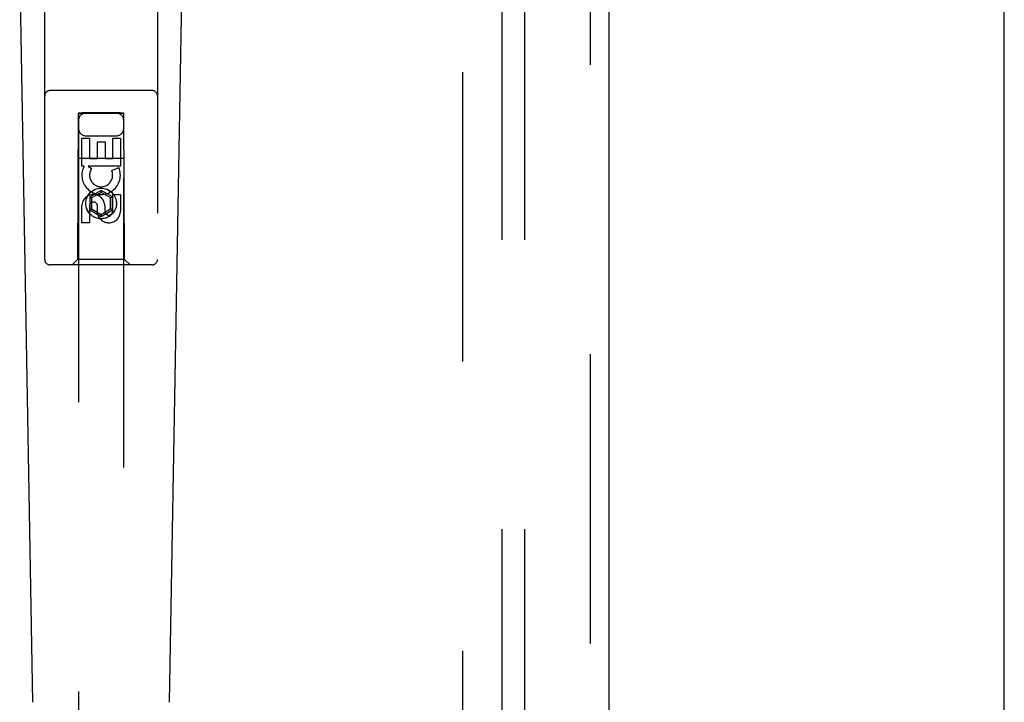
# Model space of a CAD drawing. Header units: inches. Extents: x 0 to 291, y 0 to 188.
# Tile 79 of 113: x 114.13 to 119.58, y 87.6 to 91.38. Entities that reach past the tile are written whole.
import ezdxf

# ---------------------------------------------------------------- set-up
doc = ezdxf.new("R2010")
doc.units = ezdxf.units.IN
doc.header["$LTSCALE"] = 16.018896
doc.header["$MEASUREMENT"] = 0
doc.linetypes.add('HIDDEN', pattern=[0.2, 0.1, -0.1])
doc.layers.get('0').update_dxf_attribs({"linetype": 'CONTINUOUS'})
for name, color, linetype in [('DEFAULT_2', 8, 'HIDDEN'), ('RIGHT_OR_MAIN_DOOR_ASSEMBLY', 7, 'CONTINUOUS'), ('SUBPANELS', 7, 'CONTINUOUS')]:
    doc.layers.add(name, color=color, linetype=linetype)

msp = doc.modelspace()

# ---------------------------------------------------------------- linework, layer by layer
at = {"color": 7, "linetype": 'Continuous'}
msp.add_line((119.5814, 49.1617), (119.5814, 103.6297), dxfattribs=at)
at = {"layer": 'DEFAULT_2', "color": 8, "linetype": 'HIDDEN'}
msp.add_line((116.5814, 129.5367), (116.5814, 56.5367), dxfattribs=at)
at = {"layer": 'RIGHT_OR_MAIN_DOOR_ASSEMBLY', "color": 8, "linetype": 'HIDDEN'}
for p, q in [((117.2899, 55.8907), (117.2899, 130.1827)), ((114.2689, 90.0542), (114.2689, 91.9117)), ((114.8939, 91.9117), (114.8939, 90.0542)), ((114.8639, 90.9892), (114.2989, 90.9892)), ((114.4564, 90.8659), (114.4564, 56.8642)), ((114.4573, 90.8659), (114.4588, 90.8659)), ((114.4588, 90.8659), (114.4637, 90.866)), ((114.4637, 90.866), (114.4764, 90.866)), ((114.6864, 90.866), (114.4764, 90.866)), ((114.6864, 90.866), (114.7005, 90.866)), ((114.7005, 90.866), (114.704, 90.8659)), ((114.7064, 56.8642), (114.7064, 90.8659)), ((114.4549, 90.8642), (114.4514, 90.0542)), ((114.4549, 90.8642), (114.7079, 90.8642)), ((114.4623, 90.8629), (114.4588, 90.8629)), ((114.4764, 90.8628), (114.4623, 90.8629)), ((114.6991, 90.8629), (114.4764, 90.8628)), ((114.704, 90.8629), (114.6991, 90.8629)), ((114.7055, 90.8629), (114.704, 90.8629)), ((114.7114, 90.0542), (114.7079, 90.8642)), ((114.4748, 90.7264), (114.5173, 90.7264)), ((114.4748, 90.5703), (114.4748, 90.7264)), ((114.4964, 90.7392), (114.6664, 90.7392)), ((114.5173, 90.7264), (114.5173, 90.6129)), ((114.5607, 90.7051), (114.6032, 90.7051)), ((114.5607, 90.6129), (114.5607, 90.7051)), ((114.6032, 90.7051), (114.6032, 90.6129)), ((114.6456, 90.7264), (114.688, 90.7264)), ((114.6456, 90.6129), (114.6456, 90.7264)), ((114.688, 90.7264), (114.688, 90.5703)), ((114.4538, 90.6142), (114.709, 90.6142)), ((114.5173, 90.6129), (114.5607, 90.6129)), ((114.6032, 90.6129), (114.6456, 90.6129)), ((114.4871, 90.5703), (114.4748, 90.5703)), ((114.4853, 90.5667), (114.4871, 90.5703)), ((114.688, 90.5703), (114.5104, 90.5703)), ((114.5104, 90.5703), (114.529, 90.5572)), ((114.6399, 90.5459), (114.6791, 90.5628)), ((114.5814, 90.4367), (114.5189, 90.4006)), ((114.6439, 90.4006), (114.5814, 90.4367)), ((114.5814, 90.4367), (114.5814, 90.4252)), ((114.5189, 90.4006), (114.5289, 90.3949)), ((114.5189, 90.4006), (114.5189, 90.3285)), ((114.5814, 90.4252), (114.5289, 90.3949)), ((114.5289, 90.3949), (114.5289, 90.3342)), ((114.6339, 90.3949), (114.5814, 90.4252)), ((114.6439, 90.4006), (114.6339, 90.3949)), ((114.6339, 90.3342), (114.6339, 90.3949)), ((114.6439, 90.3285), (114.6439, 90.4006)), ((114.6456, 90.414), (114.688, 90.414)), ((114.6456, 90.3216), (114.6456, 90.414)), ((114.688, 90.414), (114.688, 90.3216)), ((114.4748, 90.2577), (114.4748, 90.3501)), ((114.5173, 90.3501), (114.5173, 90.2577)), ((114.5189, 90.3285), (114.5289, 90.3342)), ((114.5189, 90.3285), (114.5814, 90.2924)), ((114.5289, 90.3342), (114.5814, 90.3039)), ((114.5608, 90.3078), (114.5608, 90.354)), ((114.5814, 90.3039), (114.6339, 90.3342)), ((114.5814, 90.2924), (114.6439, 90.3285)), ((114.6017, 90.3501), (114.6017, 90.3216)), ((114.6439, 90.3285), (114.6339, 90.3342)), ((114.5814, 90.2924), (114.5814, 90.3039)), ((114.5173, 90.2577), (114.4748, 90.2577)), ((114.4514, 90.0542), (114.4214, 90.0242)), ((114.7114, 90.0542), (114.4514, 90.0542)), ((114.7114, 90.0542), (114.7414, 90.0242)), ((114.8639, 90.0242), (114.2989, 90.0242))]:
    msp.add_line(p, q, dxfattribs=at)
at = {"layer": 'RIGHT_OR_MAIN_DOOR_ASSEMBLY', "color": 3, "linetype": 'Continuous'}
msp.add_line((117.3939, 55.8907), (117.3939, 130.1827), dxfattribs=at)
at = {"layer": 'RIGHT_OR_MAIN_DOOR_ASSEMBLY', "color": 7, "linetype": 'Continuous'}
for p, q in [((114.2029, 87.6023), (114.1306, 91.7416)), ((114.9599, 87.6023), (115.0322, 91.7416))]:
    msp.add_line(p, q, dxfattribs=at)
at = {"layer": 'RIGHT_OR_MAIN_DOOR_ASSEMBLY', "color": 8, "linetype": 'HIDDEN'}
for points in [[(114.4564, 90.8659), (114.4565, 90.8659), (114.4568, 90.8659), (114.4573, 90.8659)], [(114.704, 90.8659), (114.7055, 90.8659), (114.706, 90.8659), (114.7063, 90.8659), (114.7064, 90.8659)], [(114.4588, 90.8629), (114.4573, 90.8629), (114.4568, 90.8629), (114.4565, 90.8629), (114.4564, 90.8629)], [(114.7064, 90.8629), (114.7063, 90.8629), (114.706, 90.8629), (114.7055, 90.8629)]]:
    msp.add_lwpolyline(points, dxfattribs=at)
for radius in [0.085, 0.0845]:
    msp.add_circle((114.5814, 90.3642), radius, dxfattribs=at)
for centre, radius, start, end in [((114.2989, 90.9592), 0.03, 90, 180), ((114.8639, 90.9592), 0.03, 0, 90), ((114.4964, 90.8242), 0.04, 90, 180), ((114.6664, 90.8242), 0.04, 0, 90), ((114.4964, 90.7792), 0.04, 180, 270), ((114.6664, 90.7792), 0.04, 270, 360), ((114.5813, 90.5205), 0.1065, 154.2636, 23.4027), ((114.5813, 90.5205), 0.0639, 144.8895, 23.4026), ((114.5383, 90.3501), 0.0635, 0, 180), ((114.5392, 90.3501), 0.0219, 10.307, 180), ((114.6237, 90.3215), 0.0644, 192.2995, 0.0775), ((114.6237, 90.3216), 0.0219, 179.9011, 360), ((114.2989, 90.0542), 0.03, 180, 270), ((114.8639, 90.0542), 0.03, 270, 360)]:
    msp.add_arc(centre, radius, start, end, dxfattribs=at)
at = {"layer": 'SUBPANELS', "color": 8, "linetype": 'HIDDEN'}
for p, q in [((116.8002, 127.0055), (116.8002, 59.068)), ((116.9252, 127.0055), (116.9252, 59.068))]:
    msp.add_line(p, q, dxfattribs=at)

doc.saveas('drawing.dxf')
